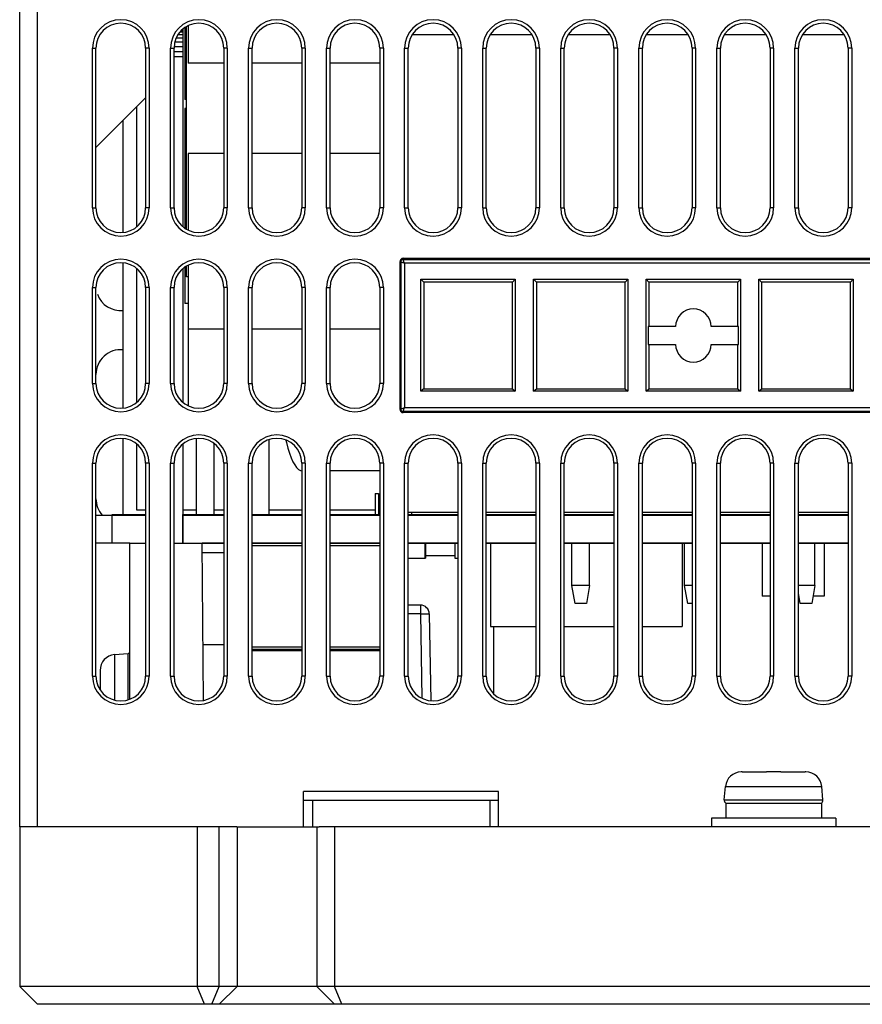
# Model space of a CAD drawing. Extents: x -840 to -217, y -121 to 557.
# Tile 47 of 145: x -632 to -584, y 435 to 490. Entities that reach past the tile are written whole.
import ezdxf

# ---------------------------------------------------------------- set-up
doc = ezdxf.new("R2010")
doc.units = 0
doc.header["$LTSCALE"] = 23.1
doc.layers.add('R912005577_AM_0', color=7, linetype='CONTINUOUS')

msp = doc.modelspace()

# ---------------------------------------------------------------- linework, layer by layer
at = {"layer": 'R912005577_AM_0', "color": 7}
for p, q in [((-630.637, 444.864), (-630.637, 541.864)), ((-631.637, 444.864), (-631.637, 540.864)), ((-622.437, 489.518), (-622.712, 489.518)), ((-622.437, 489.657), (-622.615, 489.657)), ((-622.437, 489.743), (-622.531, 489.743)), ((-622.437, 489.772), (-622.502, 489.772)), ((-622.437, 489.837), (-622.437, 478.692)), ((-622.337, 489.907), (-622.337, 485.864)), ((-622.237, 478.552), (-622.237, 489.977)), ((-622.137, 490.023), (-622.137, 487.914)), ((-609.501, 489.534), (-607.174, 489.534)), ((-605.101, 489.534), (-602.774, 489.534)), ((-600.701, 489.534), (-598.374, 489.534)), ((-596.301, 489.534), (-593.974, 489.534)), ((-591.901, 489.534), (-589.574, 489.534)), ((-587.501, 489.534), (-585.174, 489.534)), ((-622.437, 489.102), (-622.891, 489.102)), ((-622.437, 489.33), (-622.812, 489.33)), ((-627.537, 479.764), (-627.537, 488.764)), ((-627.537, 488.764), (-627.337, 488.764)), ((-627.337, 479.764), (-627.337, 488.764)), ((-624.537, 488.764), (-624.537, 479.764)), ((-624.337, 488.764), (-624.537, 488.764)), ((-624.337, 488.764), (-624.337, 479.764)), ((-623.137, 479.764), (-623.137, 488.764)), ((-623.137, 488.764), (-622.937, 488.764)), ((-622.437, 488.841), (-622.937, 488.841)), ((-622.937, 479.764), (-622.937, 488.764)), ((-622.437, 488.558), (-622.937, 488.558)), ((-620.137, 488.764), (-620.137, 479.764)), ((-619.937, 488.764), (-620.137, 488.764)), ((-619.937, 488.764), (-619.937, 479.764)), ((-618.737, 479.764), (-618.737, 488.764)), ((-618.737, 488.764), (-618.537, 488.764)), ((-618.537, 479.764), (-618.537, 488.764)), ((-615.737, 488.764), (-615.737, 479.764)), ((-615.537, 488.764), (-615.737, 488.764)), ((-615.537, 488.764), (-615.537, 479.764)), ((-614.337, 479.764), (-614.337, 488.764)), ((-614.337, 488.764), (-614.137, 488.764)), ((-614.137, 479.764), (-614.137, 488.764)), ((-611.337, 488.764), (-611.337, 479.764)), ((-611.137, 488.764), (-611.337, 488.764)), ((-611.137, 488.764), (-611.137, 479.764)), ((-609.937, 479.764), (-609.937, 488.764)), ((-609.937, 488.764), (-609.737, 488.764)), ((-609.737, 479.764), (-609.737, 488.764)), ((-606.937, 488.764), (-606.937, 479.764)), ((-606.737, 488.764), (-606.937, 488.764)), ((-606.737, 488.764), (-606.737, 479.764)), ((-605.537, 479.764), (-605.537, 488.764)), ((-605.537, 488.764), (-605.337, 488.764)), ((-605.337, 479.764), (-605.337, 488.764)), ((-602.537, 488.764), (-602.537, 479.764)), ((-602.337, 488.764), (-602.537, 488.764)), ((-602.337, 488.764), (-602.337, 479.764)), ((-601.137, 479.764), (-601.137, 488.764)), ((-601.137, 488.764), (-600.937, 488.764)), ((-600.937, 479.764), (-600.937, 488.764)), ((-598.137, 488.764), (-598.137, 479.764)), ((-597.937, 488.764), (-598.137, 488.764)), ((-597.937, 488.764), (-597.937, 479.764)), ((-596.737, 479.764), (-596.737, 488.764)), ((-596.737, 488.764), (-596.537, 488.764)), ((-596.537, 479.764), (-596.537, 488.764)), ((-593.737, 488.764), (-593.737, 479.764)), ((-593.537, 488.764), (-593.737, 488.764)), ((-593.537, 488.764), (-593.537, 479.764)), ((-592.337, 479.764), (-592.337, 488.764)), ((-592.337, 488.764), (-592.137, 488.764)), ((-592.137, 479.764), (-592.137, 488.764)), ((-589.337, 488.764), (-589.337, 479.764)), ((-589.137, 488.764), (-589.337, 488.764)), ((-589.137, 488.764), (-589.137, 479.764)), ((-587.937, 479.764), (-587.937, 488.764)), ((-587.937, 488.764), (-587.737, 488.764)), ((-587.737, 479.764), (-587.737, 488.764)), ((-584.937, 488.764), (-584.937, 479.764)), ((-584.737, 488.764), (-584.937, 488.764)), ((-584.737, 488.764), (-584.737, 479.764)), ((-622.437, 488.265), (-622.937, 488.265)), ((-620.137, 487.914), (-622.137, 487.914)), ((-615.737, 487.914), (-618.537, 487.914)), ((-611.337, 487.914), (-614.137, 487.914)), ((-627.337, 483.164), (-624.537, 485.964)), ((-622.237, 485.864), (-622.337, 485.864)), ((-625.057, 485.444), (-625.057, 478.678)), ((-622.337, 485.364), (-622.337, 478.622)), ((-622.237, 485.364), (-622.337, 485.364)), ((-625.815, 484.687), (-625.815, 478.375)), ((-622.137, 482.814), (-622.137, 478.505)), ((-620.137, 482.814), (-622.137, 482.814)), ((-615.737, 482.814), (-618.537, 482.814)), ((-611.337, 482.814), (-614.137, 482.814)), ((-627.537, 479.764), (-627.337, 479.764)), ((-624.337, 479.764), (-624.537, 479.764)), ((-623.137, 479.764), (-622.937, 479.764)), ((-619.937, 479.764), (-620.137, 479.764)), ((-618.737, 479.764), (-618.537, 479.764)), ((-615.537, 479.764), (-615.737, 479.764)), ((-614.337, 479.764), (-614.137, 479.764)), ((-611.137, 479.764), (-611.337, 479.764)), ((-609.937, 479.764), (-609.737, 479.764)), ((-606.737, 479.764), (-606.937, 479.764)), ((-605.537, 479.764), (-605.337, 479.764)), ((-602.337, 479.764), (-602.537, 479.764)), ((-601.137, 479.764), (-600.937, 479.764)), ((-597.937, 479.764), (-598.137, 479.764)), ((-596.737, 479.764), (-596.537, 479.764)), ((-593.537, 479.764), (-593.737, 479.764)), ((-592.337, 479.764), (-592.137, 479.764)), ((-589.137, 479.764), (-589.337, 479.764)), ((-587.937, 479.764), (-587.737, 479.764)), ((-584.737, 479.764), (-584.937, 479.764)), ((-610.012, 476.851), (-610.012, 476.914)), ((-610.012, 476.914), (-558.262, 476.914)), ((-610.012, 476.851), (-558.262, 476.851)), ((-625.815, 476.654), (-625.815, 468.475)), ((-625.057, 476.351), (-625.057, 468.778)), ((-622.437, 476.337), (-622.437, 468.792)), ((-622.337, 476.407), (-622.337, 474.364)), ((-622.237, 475.864), (-622.237, 476.477)), ((-622.137, 476.523), (-622.137, 472.914)), ((-610.212, 476.714), (-610.212, 468.414)), ((-610.149, 476.714), (-610.212, 476.714)), ((-610.149, 476.714), (-610.149, 468.414)), ((-609.949, 476.651), (-609.949, 468.477)), ((-609.949, 476.651), (-558.325, 476.651)), ((-622.137, 475.864), (-622.237, 475.864)), ((-608.862, 475.564), (-609.024, 475.746)), ((-609.023, 469.424), (-609.024, 475.746)), ((-609.024, 475.746), (-603.701, 475.746)), ((-603.701, 475.746), (-603.862, 475.564)), ((-603.701, 475.746), (-603.702, 469.424)), ((-602.512, 475.564), (-602.674, 475.746)), ((-602.673, 469.424), (-602.674, 475.746)), ((-602.674, 475.746), (-597.351, 475.746)), ((-597.351, 475.746), (-597.512, 475.564)), ((-597.351, 475.746), (-597.352, 469.424)), ((-596.162, 475.564), (-596.324, 475.746)), ((-596.324, 475.746), (-591.001, 475.746)), ((-596.323, 469.424), (-596.324, 475.746)), ((-591.001, 475.746), (-591.162, 475.564)), ((-591.001, 475.746), (-591.002, 469.424)), ((-589.974, 475.746), (-584.651, 475.746)), ((-589.812, 475.564), (-589.974, 475.746)), ((-589.973, 469.424), (-589.974, 475.746)), ((-584.651, 475.746), (-584.812, 475.564)), ((-584.651, 475.746), (-584.652, 469.424)), ((-627.537, 469.864), (-627.537, 475.264)), ((-627.537, 475.264), (-627.337, 475.264)), ((-627.337, 469.864), (-627.337, 475.264)), ((-624.537, 475.264), (-624.537, 469.864)), ((-624.337, 475.264), (-624.537, 475.264)), ((-624.337, 475.264), (-624.337, 469.864)), ((-623.137, 469.864), (-623.137, 475.264)), ((-623.137, 475.264), (-622.937, 475.264)), ((-622.937, 469.864), (-622.937, 475.264)), ((-620.137, 475.264), (-620.137, 469.864)), ((-619.937, 475.264), (-620.137, 475.264)), ((-619.937, 475.264), (-619.937, 469.864)), ((-618.737, 469.864), (-618.737, 475.264)), ((-618.737, 475.264), (-618.537, 475.264)), ((-618.537, 469.864), (-618.537, 475.264)), ((-615.737, 475.264), (-615.737, 469.864)), ((-615.537, 475.264), (-615.737, 475.264)), ((-615.537, 475.264), (-615.537, 469.864)), ((-614.337, 469.864), (-614.337, 475.264)), ((-614.337, 475.264), (-614.137, 475.264)), ((-614.137, 469.864), (-614.137, 475.264)), ((-611.337, 475.264), (-611.337, 469.864)), ((-611.137, 475.264), (-611.337, 475.264)), ((-611.137, 475.264), (-611.137, 469.864)), ((-608.862, 475.564), (-608.862, 469.564)), ((-603.862, 475.564), (-608.862, 475.564)), ((-603.862, 469.564), (-603.862, 475.564)), ((-602.512, 475.564), (-602.512, 469.564)), ((-597.512, 475.564), (-602.512, 475.564)), ((-597.512, 469.564), (-597.512, 475.564)), ((-591.162, 475.564), (-596.162, 475.564)), ((-596.162, 475.564), (-596.162, 473.064)), ((-591.162, 473.064), (-591.162, 475.564)), ((-584.812, 475.564), (-589.812, 475.564)), ((-589.812, 475.564), (-589.812, 469.564)), ((-584.812, 469.564), (-584.812, 475.564)), ((-622.137, 474.364), (-622.337, 474.364)), ((-622.137, 472.914), (-622.137, 468.605)), ((-620.137, 472.914), (-622.137, 472.914)), ((-615.737, 472.914), (-618.537, 472.914)), ((-611.337, 472.914), (-614.137, 472.914)), ((-594.662, 473.064), (-596.201, 473.064)), ((-596.201, 473.064), (-596.201, 472.064)), ((-591.123, 473.064), (-592.662, 473.064)), ((-591.124, 472.064), (-591.123, 473.064)), ((-596.201, 472.064), (-594.662, 472.064)), ((-596.162, 472.064), (-596.162, 469.564)), ((-592.662, 472.064), (-591.124, 472.064)), ((-591.162, 469.564), (-591.162, 472.064)), ((-627.537, 469.864), (-627.337, 469.864)), ((-624.337, 469.864), (-624.537, 469.864)), ((-623.137, 469.864), (-622.937, 469.864)), ((-619.937, 469.864), (-620.137, 469.864)), ((-618.737, 469.864), (-618.537, 469.864)), ((-615.537, 469.864), (-615.737, 469.864)), ((-614.337, 469.864), (-614.137, 469.864)), ((-611.137, 469.864), (-611.337, 469.864)), ((-608.862, 469.564), (-609.023, 469.424)), ((-608.862, 469.564), (-603.862, 469.564)), ((-603.862, 469.564), (-603.702, 469.424)), ((-602.673, 469.424), (-602.512, 469.564)), ((-602.512, 469.564), (-597.512, 469.564)), ((-597.512, 469.564), (-597.352, 469.424)), ((-596.323, 469.424), (-596.162, 469.564)), ((-596.162, 469.564), (-591.162, 469.564)), ((-591.162, 469.564), (-591.002, 469.424)), ((-589.973, 469.424), (-589.812, 469.564)), ((-589.812, 469.564), (-584.812, 469.564)), ((-584.812, 469.564), (-584.652, 469.424)), ((-603.702, 469.424), (-609.023, 469.424)), ((-597.352, 469.424), (-602.673, 469.424)), ((-591.002, 469.424), (-596.323, 469.424)), ((-584.652, 469.424), (-589.973, 469.424)), ((-558.325, 468.477), (-609.949, 468.477)), ((-610.149, 468.414), (-610.212, 468.414)), ((-610.012, 468.277), (-610.012, 468.214)), ((-558.262, 468.277), (-610.012, 468.277)), ((-558.262, 468.214), (-610.012, 468.214)), ((-625.815, 466.754), (-625.815, 462.464)), ((-625.057, 466.451), (-625.057, 462.734)), ((-622.437, 466.437), (-622.437, 462.464)), ((-621.69, 466.751), (-621.69, 462.464)), ((-620.69, 466.473), (-620.69, 462.464)), ((-617.599, 466.685), (-617.599, 462.464)), ((-627.537, 453.364), (-627.537, 465.364)), ((-627.537, 465.364), (-627.337, 465.364)), ((-627.337, 453.364), (-627.337, 465.364)), ((-624.537, 465.364), (-624.537, 453.364)), ((-624.337, 465.364), (-624.537, 465.364)), ((-624.337, 465.364), (-624.337, 453.364)), ((-623.137, 453.364), (-623.137, 465.364)), ((-623.137, 465.364), (-622.937, 465.364)), ((-622.937, 453.364), (-622.937, 465.364)), ((-620.137, 465.364), (-620.137, 453.364)), ((-619.937, 465.364), (-620.137, 465.364)), ((-619.937, 465.364), (-619.937, 453.364)), ((-618.737, 453.364), (-618.737, 465.364)), ((-618.737, 465.364), (-618.537, 465.364)), ((-618.537, 453.364), (-618.537, 465.364)), ((-616.134, 465.264), (-616.024, 465.12)), ((-615.737, 465.364), (-615.737, 453.364)), ((-615.537, 465.364), (-615.737, 465.364)), ((-615.537, 465.364), (-615.537, 453.364)), ((-614.337, 453.364), (-614.337, 465.364)), ((-614.337, 465.364), (-614.137, 465.364)), ((-614.137, 453.364), (-614.137, 465.364)), ((-611.337, 465.364), (-611.337, 453.364)), ((-611.137, 465.364), (-611.337, 465.364)), ((-611.137, 465.364), (-611.137, 453.364)), ((-609.937, 453.364), (-609.937, 465.364)), ((-609.937, 465.364), (-609.737, 465.364)), ((-609.737, 453.364), (-609.737, 465.364)), ((-606.737, 465.364), (-606.937, 465.364)), ((-606.937, 465.364), (-606.937, 453.364)), ((-606.737, 465.364), (-606.737, 453.364)), ((-605.537, 465.364), (-605.337, 465.364)), ((-605.537, 453.364), (-605.537, 465.364)), ((-605.337, 453.364), (-605.337, 465.364)), ((-602.337, 465.364), (-602.537, 465.364)), ((-602.537, 465.364), (-602.537, 453.364)), ((-602.337, 465.364), (-602.337, 453.364)), ((-601.137, 465.364), (-600.937, 465.364)), ((-601.137, 453.364), (-601.137, 465.364)), ((-600.937, 453.364), (-600.937, 465.364)), ((-597.937, 465.364), (-598.137, 465.364)), ((-598.137, 465.364), (-598.137, 453.364)), ((-597.937, 465.364), (-597.937, 453.364)), ((-596.737, 465.364), (-596.537, 465.364)), ((-596.737, 453.364), (-596.737, 465.364)), ((-596.537, 453.364), (-596.537, 465.364)), ((-593.537, 465.364), (-593.737, 465.364)), ((-593.737, 465.364), (-593.737, 453.364)), ((-593.537, 465.364), (-593.537, 453.364)), ((-592.337, 465.364), (-592.137, 465.364)), ((-592.337, 453.364), (-592.337, 465.364)), ((-592.137, 453.364), (-592.137, 465.364)), ((-589.137, 465.364), (-589.337, 465.364)), ((-589.337, 465.364), (-589.337, 453.364)), ((-589.137, 465.364), (-589.137, 453.364)), ((-587.937, 465.364), (-587.737, 465.364)), ((-587.937, 453.364), (-587.937, 465.364)), ((-587.737, 453.364), (-587.737, 465.364)), ((-584.737, 465.364), (-584.937, 465.364)), ((-584.937, 465.364), (-584.937, 453.364)), ((-584.737, 465.364), (-584.737, 453.364)), ((-611.337, 464.934), (-614.137, 464.934)), ((-611.602, 463.664), (-611.602, 462.464)), ((-611.602, 463.664), (-611.402, 463.664)), ((-611.402, 463.664), (-611.402, 462.464)), ((-627.337, 462.434), (-624.537, 462.434)), ((-626.437, 462.464), (-624.537, 462.464)), ((-626.437, 462.434), (-626.437, 460.864)), ((-625.057, 462.734), (-624.537, 462.734)), ((-622.437, 462.734), (-621.69, 462.734)), ((-622.437, 460.864), (-622.437, 462.464)), ((-622.437, 462.464), (-620.137, 462.464)), ((-622.437, 462.434), (-622.437, 460.864)), ((-622.437, 462.434), (-622.437, 460.864)), ((-622.437, 462.434), (-620.137, 462.434)), ((-622.437, 462.434), (-620.137, 462.434)), ((-620.69, 462.734), (-620.137, 462.734)), ((-618.537, 462.464), (-615.737, 462.464)), ((-618.537, 462.434), (-615.737, 462.434)), ((-618.537, 462.434), (-615.737, 462.434)), ((-617.599, 462.734), (-615.737, 462.734)), ((-614.137, 462.734), (-611.602, 462.734)), ((-614.137, 462.464), (-611.337, 462.464)), ((-614.137, 462.434), (-611.337, 462.434)), ((-614.137, 462.434), (-611.337, 462.434)), ((-611.402, 462.734), (-611.337, 462.734)), ((-606.937, 462.584), (-609.737, 462.584)), ((-609.737, 462.464), (-606.937, 462.464)), ((-609.737, 462.434), (-606.937, 462.434)), ((-609.737, 462.434), (-606.937, 462.434)), ((-609.537, 462.464), (-609.537, 462.584)), ((-602.537, 462.584), (-605.337, 462.584)), ((-605.337, 462.464), (-602.537, 462.464)), ((-605.337, 462.434), (-602.537, 462.434)), ((-605.337, 462.434), (-602.537, 462.434)), ((-598.137, 462.584), (-600.937, 462.584)), ((-600.937, 462.464), (-598.137, 462.464)), ((-600.937, 462.434), (-598.137, 462.434)), ((-600.937, 462.434), (-598.137, 462.434)), ((-593.737, 462.584), (-596.537, 462.584)), ((-596.537, 462.464), (-593.737, 462.464)), ((-596.537, 462.434), (-593.737, 462.434)), ((-596.537, 462.434), (-593.737, 462.434)), ((-589.337, 462.584), (-592.137, 462.584)), ((-592.137, 462.464), (-589.337, 462.464)), ((-592.137, 462.434), (-589.337, 462.434)), ((-592.137, 462.434), (-589.337, 462.434)), ((-584.937, 462.584), (-587.737, 462.584)), ((-587.737, 462.464), (-584.937, 462.464)), ((-587.737, 462.434), (-584.937, 462.434)), ((-587.737, 462.434), (-584.937, 462.434)), ((-625.437, 460.864), (-627.337, 460.864)), ((-625.437, 452.059), (-625.437, 460.864)), ((-625.437, 460.864), (-624.537, 460.864)), ((-622.937, 460.864), (-621.355, 460.864)), ((-621.278, 451.99), (-621.355, 460.864)), ((-621.355, 460.864), (-620.137, 460.864)), ((-620.137, 460.864), (-621.355, 460.864)), ((-620.137, 460.864), (-621.355, 460.864)), ((-618.537, 460.864), (-615.737, 460.864)), ((-615.737, 460.864), (-618.537, 460.864)), ((-615.737, 460.864), (-618.537, 460.864)), ((-615.737, 460.714), (-618.537, 460.714)), ((-614.137, 460.864), (-611.337, 460.864)), ((-611.337, 460.864), (-614.137, 460.864)), ((-611.337, 460.864), (-614.137, 460.864)), ((-611.337, 460.714), (-614.137, 460.714)), ((-609.737, 460.864), (-606.937, 460.864)), ((-606.937, 460.864), (-609.737, 460.864)), ((-606.937, 460.864), (-609.737, 460.864)), ((-608.798, 460.864), (-608.798, 460.014)), ((-608.762, 460.864), (-608.762, 460.014)), ((-607.112, 460.864), (-607.112, 460.014)), ((-605.337, 460.864), (-602.537, 460.864)), ((-602.537, 460.864), (-605.337, 460.864)), ((-602.537, 460.864), (-605.337, 460.864)), ((-605.091, 460.864), (-605.091, 456.164)), ((-600.937, 460.864), (-598.137, 460.864)), ((-598.137, 460.864), (-600.937, 460.864)), ((-598.137, 460.864), (-600.937, 460.864)), ((-600.512, 458.464), (-600.512, 460.864)), ((-599.512, 458.464), (-599.512, 460.864)), ((-596.537, 460.864), (-593.737, 460.864)), ((-593.737, 460.864), (-596.537, 460.864)), ((-593.737, 460.864), (-596.537, 460.864)), ((-594.291, 460.864), (-594.291, 456.164)), ((-594.162, 458.464), (-594.162, 460.864)), ((-592.137, 460.864), (-589.337, 460.864)), ((-589.337, 460.864), (-592.137, 460.864)), ((-589.337, 460.864), (-592.137, 460.864)), ((-589.787, 460.864), (-589.787, 457.864)), ((-587.737, 460.864), (-584.937, 460.864)), ((-584.937, 460.864), (-587.737, 460.864)), ((-584.937, 460.864), (-587.737, 460.864)), ((-586.812, 458.464), (-586.812, 460.864)), ((-586.287, 460.864), (-586.287, 457.864)), ((-620.137, 460.309), (-621.35, 460.309)), ((-608.762, 460.154), (-607.112, 460.154)), ((-609.737, 460.014), (-608.798, 460.014)), ((-608.798, 460.014), (-608.762, 460.014)), ((-607.112, 460.014), (-606.937, 460.014)), ((-599.512, 458.464), (-600.512, 458.464)), ((-600.332, 457.464), (-600.512, 458.464)), ((-599.512, 458.464), (-599.692, 457.464)), ((-593.737, 458.464), (-594.162, 458.464)), ((-593.982, 457.464), (-594.162, 458.464)), ((-586.812, 458.464), (-587.737, 458.464)), ((-586.812, 458.464), (-586.992, 457.464)), ((-587.632, 457.464), (-587.737, 458.048)), ((-609.047, 457.364), (-609.737, 457.364)), ((-609.047, 457.364), (-609.047, 456.873)), ((-599.692, 457.464), (-600.332, 457.464)), ((-593.737, 457.464), (-593.982, 457.464)), ((-589.337, 457.864), (-589.787, 457.864)), ((-587.704, 457.864), (-587.737, 457.864)), ((-586.992, 457.464), (-587.632, 457.464)), ((-586.287, 457.864), (-586.92, 457.864)), ((-609.047, 456.873), (-609.737, 456.873)), ((-609.047, 456.873), (-608.964, 452.118)), ((-608.547, 456.873), (-608.461, 451.975)), ((-605.091, 456.164), (-602.537, 456.164)), ((-604.937, 456.164), (-604.937, 452.392)), ((-600.937, 456.164), (-598.137, 456.164)), ((-596.537, 456.164), (-594.291, 456.164)), ((-620.137, 455.119), (-621.305, 455.119)), ((-626.286, 454.579), (-625.525, 454.645)), ((-626.286, 454.579), (-626.286, 452.014)), ((-625.525, 452.031), (-625.525, 454.645)), ((-618.537, 455.014), (-615.737, 455.014)), ((-615.737, 454.864), (-618.537, 454.864)), ((-618.537, 454.814), (-615.737, 454.814)), ((-615.737, 454.814), (-618.537, 454.814)), ((-614.137, 455.014), (-611.337, 455.014)), ((-611.337, 454.864), (-614.137, 454.864)), ((-614.137, 454.814), (-611.337, 454.814)), ((-611.337, 454.814), (-614.137, 454.814)), ((-627.107, 453.684), (-627.106, 453.683)), ((-627.107, 453.638), (-627.107, 452.604)), ((-627.537, 453.364), (-627.337, 453.364)), ((-624.337, 453.364), (-624.537, 453.364)), ((-623.137, 453.364), (-622.937, 453.364)), ((-619.937, 453.364), (-620.137, 453.364)), ((-618.737, 453.364), (-618.537, 453.364)), ((-615.537, 453.364), (-615.737, 453.364)), ((-614.337, 453.364), (-614.137, 453.364)), ((-611.137, 453.364), (-611.337, 453.364)), ((-609.937, 453.364), (-609.737, 453.364)), ((-606.737, 453.364), (-606.937, 453.364)), ((-605.537, 453.364), (-605.337, 453.364)), ((-602.337, 453.364), (-602.537, 453.364)), ((-601.137, 453.364), (-600.937, 453.364)), ((-597.937, 453.364), (-598.137, 453.364)), ((-596.737, 453.364), (-596.537, 453.364)), ((-593.537, 453.364), (-593.737, 453.364)), ((-592.337, 453.364), (-592.137, 453.364)), ((-589.137, 453.364), (-589.337, 453.364)), ((-587.937, 453.364), (-587.737, 453.364)), ((-584.737, 453.364), (-584.937, 453.364)), ((-590.956, 447.963), (-590.957, 447.964)), ((-590.911, 447.964), (-589.537, 447.964)), ((-589.537, 447.963), (-589.537, 447.964)), ((-588.737, 447.964), (-587.364, 447.964)), ((-588.737, 447.964), (-588.737, 447.963)), ((-587.317, 447.964), (-587.318, 447.963)), ((-604.637, 446.864), (-615.637, 446.864)), ((-615.637, 444.864), (-615.637, 446.864)), ((-604.637, 444.864), (-604.637, 446.864)), ((-591.918, 446.382), (-591.852, 447.143)), ((-591.852, 447.143), (-586.423, 447.143)), ((-586.356, 446.382), (-586.423, 447.143)), ((-615.637, 446.364), (-615.137, 446.364)), ((-615.137, 446.364), (-605.137, 446.364)), ((-615.137, 446.364), (-615.137, 444.864)), ((-605.137, 446.364), (-604.637, 446.364)), ((-605.137, 446.364), (-605.137, 444.864)), ((-591.918, 446.382), (-586.356, 446.382)), ((-591.837, 446.203), (-586.445, 446.203)), ((-591.837, 446.203), (-591.837, 445.364)), ((-586.445, 446.203), (-586.445, 445.364)), ((-585.637, 445.364), (-592.637, 445.364)), ((-592.637, 445.364), (-592.637, 444.864)), ((-585.637, 445.364), (-585.637, 444.864)), ((-631.637, 444.864), (-631.637, 435.864)), ((-619.388, 444.864), (-631.637, 444.864)), ((-621.637, 444.864), (-621.637, 435.864)), ((-620.387, 435.864), (-620.387, 444.864)), ((-619.388, 444.864), (-614.762, 444.864)), ((-619.387, 444.864), (-619.387, 435.864)), ((-614.887, 444.864), (-614.887, 435.864)), ((-553.388, 444.864), (-614.762, 444.864)), ((-613.887, 444.864), (-613.887, 435.864)), ((-631.637, 435.864), (-630.637, 434.864)), ((-536.637, 435.864), (-631.637, 435.864)), ((-621.223, 434.864), (-621.637, 435.864)), ((-620.801, 434.864), (-620.387, 435.864)), ((-620.387, 434.864), (-619.387, 435.864)), ((-613.887, 434.864), (-614.887, 435.864)), ((-613.473, 434.864), (-613.887, 435.864)), ((-537.637, 434.864), (-630.637, 434.864))]:
    msp.add_line(p, q, dxfattribs=at)
for points in [[(-610.012, 476.851), (-610.048, 476.847), (-610.081, 476.833), (-610.109, 476.811), (-610.131, 476.783), (-610.145, 476.75), (-610.149, 476.714)], [(-609.949, 476.651), (-609.962, 476.685), (-609.974, 476.72), (-609.985, 476.755), (-609.995, 476.787), (-610.003, 476.814), (-610.008, 476.834), (-610.011, 476.846), (-610.012, 476.851)], [(-610.149, 476.714), (-610.144, 476.713), (-610.132, 476.71), (-610.112, 476.705), (-610.085, 476.697), (-610.053, 476.687), (-610.018, 476.676), (-609.983, 476.664), (-609.949, 476.651)], [(-609.949, 468.477), (-609.997, 468.46), (-610.044, 468.445), (-610.085, 468.432), (-610.118, 468.422), (-610.14, 468.416), (-610.149, 468.414)], [(-610.012, 468.277), (-610.011, 468.283), (-610.008, 468.296), (-610.002, 468.316), (-609.995, 468.341), (-609.986, 468.372), (-609.975, 468.406), (-609.963, 468.441), (-609.949, 468.477)], [(-610.149, 468.414), (-610.145, 468.379), (-610.131, 468.346), (-610.109, 468.318), (-610.081, 468.296), (-610.048, 468.282), (-610.012, 468.277)], [(-616.632, 466.667), (-616.603, 466.529), (-616.522, 466.209), (-616.434, 465.922), (-616.34, 465.667), (-616.239, 465.447), (-616.134, 465.264)], [(-616.024, 465.12), (-615.912, 465.017), (-615.799, 464.955), (-615.737, 464.944)], [(-609.047, 456.873), (-608.949, 456.875), (-608.856, 456.876), (-608.769, 456.876), (-608.693, 456.877), (-608.631, 456.876), (-608.585, 456.876), (-608.557, 456.875), (-608.547, 456.873)], [(-627.106, 453.683), (-627.107, 453.672), (-627.107, 453.661), (-627.107, 453.649), (-627.107, 453.638)], [(-590.911, 447.964), (-590.922, 447.964), (-590.934, 447.964), (-590.945, 447.964), (-590.956, 447.963)], [(-588.737, 447.963), (-588.874, 447.964), (-589.007, 447.964), (-589.137, 447.964), (-589.267, 447.964), (-589.401, 447.964), (-589.537, 447.963)], [(-587.318, 447.963), (-587.329, 447.964), (-587.341, 447.964), (-587.352, 447.964), (-587.364, 447.964)], [(-591.918, 446.382), (-591.919, 446.356), (-591.916, 446.331), (-591.91, 446.306), (-591.901, 446.282), (-591.889, 446.259), (-591.874, 446.238), (-591.857, 446.219), (-591.837, 446.203)]]:
    msp.add_lwpolyline(points, dxfattribs=at)
for centre, radius, start, end in [((-625.937, 488.764), 1.6, 0, 180), ((-625.937, 488.764), 1.4, 0, 180), ((-621.537, 488.764), 1.6, 0, 180), ((-621.537, 488.764), 1.4, 0, 180), ((-617.137, 488.764), 1.6, 0, 180), ((-617.137, 488.764), 1.4, 0, 180), ((-612.737, 488.764), 1.6, 0, 180), ((-612.737, 488.764), 1.4, 0, 180), ((-608.337, 488.764), 1.6, 0, 180), ((-608.337, 488.764), 1.4, 0, 180), ((-603.937, 488.764), 1.6, 0, 180), ((-603.937, 488.764), 1.4, 0, 180), ((-599.537, 488.764), 1.6, 0, 180), ((-599.537, 488.764), 1.4, 0, 180), ((-595.137, 488.764), 1.6, 0, 180), ((-595.137, 488.764), 1.4, 0, 180), ((-590.737, 488.764), 1.6, 0, 180), ((-590.737, 488.764), 1.4, 0, 180), ((-586.337, 488.764), 1.6, 0, 180), ((-586.337, 488.764), 1.4, 0, 180), ((-625.937, 479.764), 1.6, 180, 360), ((-625.937, 479.764), 1.4, 180, 360), ((-621.537, 479.764), 1.6, 180, 360), ((-621.537, 479.764), 1.4, 180, 360), ((-617.137, 479.764), 1.6, 180, 360), ((-617.137, 479.764), 1.4, 180, 360), ((-612.737, 479.764), 1.6, 180, 360), ((-612.737, 479.764), 1.4, 180, 360), ((-608.337, 479.764), 1.6, 180, 360), ((-608.337, 479.764), 1.4, 180, 360), ((-603.937, 479.764), 1.6, 180, 360), ((-603.937, 479.764), 1.4, 180, 360), ((-599.537, 479.764), 1.6, 180, 360), ((-599.537, 479.764), 1.4, 180, 360), ((-595.137, 479.764), 1.6, 180, 360), ((-595.137, 479.764), 1.4, 180, 360), ((-590.737, 479.764), 1.6, 180, 360), ((-590.737, 479.764), 1.4, 180, 360), ((-586.337, 479.764), 1.6, 180, 360), ((-586.337, 479.764), 1.4, 180, 360), ((-625.937, 475.264), 1.6, 0, 180), ((-621.537, 475.264), 1.6, 0, 180), ((-617.137, 475.264), 1.6, 0, 180), ((-612.737, 475.264), 1.6, 0, 180), ((-610.012, 476.714), 0.2, 90, 180), ((-625.937, 475.264), 1.4, 0, 180), ((-621.537, 475.264), 1.4, 0, 180), ((-617.137, 475.264), 1.4, 0, 180), ((-612.737, 475.264), 1.4, 0, 180), ((-625.937, 475.364), 1.4, 200.0001, 275.0689), ((-593.662, 473.064), 1, 0, 180), ((-625.937, 470.364), 1.4, 84.9311, 180), ((-593.662, 472.064), 1, 180, 360), ((-625.937, 469.864), 1.6, 180, 360), ((-625.937, 469.864), 1.4, 180, 360), ((-621.537, 469.864), 1.6, 180, 360), ((-621.537, 469.864), 1.4, 180, 360), ((-617.137, 469.864), 1.6, 180, 360), ((-617.137, 469.864), 1.4, 180, 360), ((-612.737, 469.864), 1.6, 180, 360), ((-612.737, 469.864), 1.4, 180, 360), ((-610.012, 468.414), 0.2, 180, 270), ((-625.937, 465.364), 1.6, 0, 180), ((-625.937, 465.364), 1.4, 0, 180), ((-621.537, 465.364), 1.6, 0, 180), ((-621.537, 465.364), 1.4, 0, 180), ((-617.137, 465.364), 1.6, 0, 180), ((-617.137, 465.364), 1.4, 0, 180), ((-612.737, 465.364), 1.6, 0, 180), ((-612.737, 465.364), 1.4, 0, 180), ((-608.337, 465.364), 1.6, 0, 180), ((-608.337, 465.364), 1.4, 0, 180), ((-603.937, 465.364), 1.6, 0, 180), ((-603.937, 465.364), 1.4, 0, 180), ((-599.537, 465.364), 1.6, 0, 180), ((-599.537, 465.364), 1.4, 0, 180), ((-595.137, 465.364), 1.6, 0, 180), ((-595.137, 465.364), 1.4, 0, 180), ((-590.737, 465.364), 1.6, 0, 180), ((-590.737, 465.364), 1.4, 0, 180), ((-586.337, 465.364), 1.6, 0, 180), ((-586.337, 465.364), 1.4, 0, 180), ((-625.937, 463.364), 1.4, 180, 221.8776), ((-609.047, 456.864), 0.5, 1, 90), ((-626.207, 453.682), 0.9, 95, 179.8615), ((-625.507, 454.446), 0.2, 69.4739, 95), ((-625.937, 453.364), 1.6, 180, 360), ((-625.937, 453.364), 1.4, 180, 360), ((-621.537, 453.364), 1.6, 180, 360), ((-621.537, 453.364), 1.4, 180, 360), ((-617.137, 453.364), 1.6, 180, 360), ((-617.137, 453.364), 1.4, 180, 360), ((-612.737, 453.364), 1.6, 180, 360), ((-612.737, 453.364), 1.4, 180, 360), ((-608.337, 453.364), 1.6, 180, 360), ((-608.337, 453.364), 1.4, 180, 360), ((-603.937, 453.364), 1.6, 180, 360), ((-603.937, 453.364), 1.4, 180, 360), ((-599.537, 453.364), 1.6, 180, 360), ((-599.537, 453.364), 1.4, 180, 360), ((-595.137, 453.364), 1.6, 180, 360), ((-595.137, 453.364), 1.4, 180, 360), ((-590.737, 453.364), 1.6, 180, 360), ((-590.737, 453.364), 1.4, 180, 360), ((-586.337, 453.364), 1.6, 180, 360), ((-586.337, 453.364), 1.4, 180, 360), ((-590.955, 447.064), 0.9, 90.1385, 175), ((-587.319, 447.064), 0.9, 5, 89.8615), ((-586.556, 446.364), 0.2, 303.7857, 5)]:
    msp.add_arc(centre, radius, start, end, dxfattribs=at)

doc.saveas('drawing.dxf')
